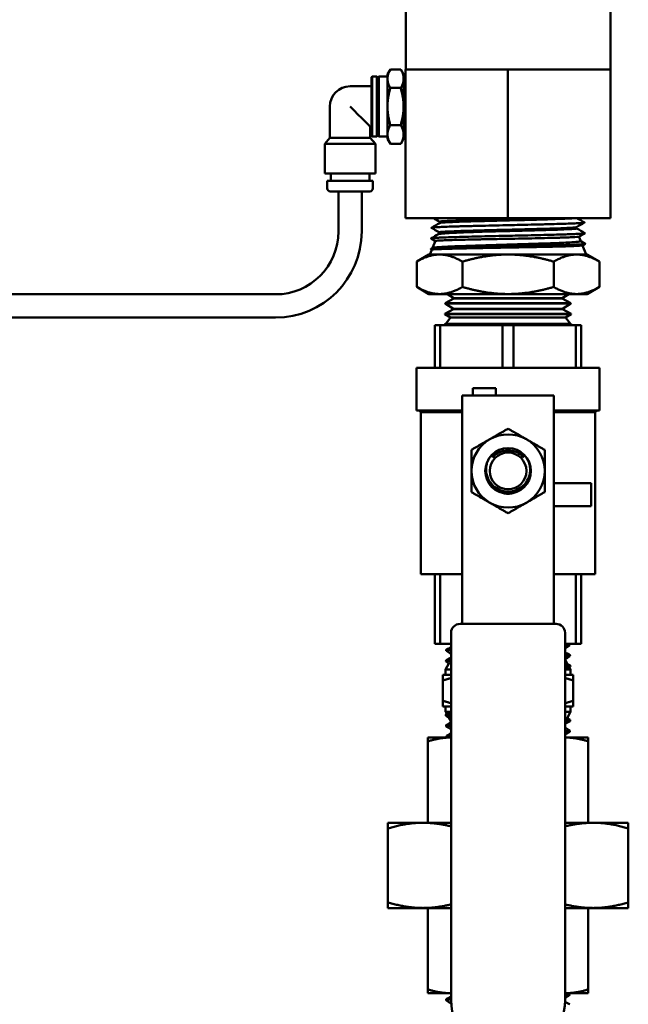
# Model space of a CAD drawing. Header units: inches. Extents: x 1 to 203, y 4 to 128.
# Tile 68 of 127: x 60.33 to 64.42, y 83.4 to 90.02. Entities that reach past the tile are written whole.
import ezdxf

# ---------------------------------------------------------------- set-up
doc = ezdxf.new("R2010")
doc.units = ezdxf.units.IN
doc.header["$LTSCALE"] = 6
doc.header["$MEASUREMENT"] = 0
doc.layers.add('Visible (ANSI)', color=7, linetype='Continuous', lineweight=50)

msp = doc.modelspace()

# ---------------------------------------------------------------- linework, layer by layer
at = {"layer": 'Visible (ANSI)'}
for p, q in [((62.9211, 89.6853), (62.9211, 91.6853)), ((64.2961, 89.6853), (64.2961, 91.6853)), ((62.799, 89.6518), (62.8181, 89.6849)), ((62.8183, 89.6853), (62.8879, 89.6853)), ((62.9072, 89.6518), (62.8881, 89.6849)), ((62.9205, 89.6853), (63.2639, 89.6853)), ((62.9205, 88.6853), (62.9205, 89.6853)), ((63.2639, 89.6853), (63.6073, 89.6853)), ((63.6073, 89.6853), (63.9514, 89.6853)), ((63.6073, 88.6853), (63.6073, 89.6853)), ((63.9514, 89.6853), (64.2955, 89.6853)), ((64.2955, 89.6853), (64.2961, 89.6853)), ((64.2955, 88.6853), (64.2955, 89.6853)), ((64.2961, 89.6853), (64.2968, 89.6853)), ((64.2968, 88.6853), (64.2968, 89.6853)), ((62.6915, 89.6318), (62.6965, 89.6368)), ((62.6965, 89.6368), (62.7265, 89.6368)), ((62.7315, 89.6318), (62.7265, 89.6368)), ((62.7315, 89.5918), (62.7363, 89.5918)), ((62.7365, 89.6318), (62.7415, 89.6368)), ((62.7415, 89.6368), (62.7988, 89.6368)), ((62.9205, 89.6098), (62.9072, 89.6102)), ((62.5472, 89.5713), (62.6912, 89.5713)), ((62.8179, 89.5603), (62.8875, 89.5603)), ((62.4112, 89.2257), (62.4112, 89.4353)), ((62.6832, 89.2257), (62.6832, 89.2993)), ((62.6832, 89.2993), (62.6912, 89.2993)), ((62.7315, 89.2787), (62.7363, 89.2787)), ((62.8179, 89.3102), (62.8875, 89.3102)), ((62.9205, 89.2607), (62.9072, 89.2603)), ((62.4112, 89.2257), (62.3772, 89.1852)), ((62.4112, 89.2257), (62.6832, 89.2257)), ((62.6832, 89.2257), (62.7172, 89.1852)), ((62.6915, 89.2387), (62.6965, 89.2337)), ((62.6965, 89.2337), (62.7265, 89.2337)), ((62.7315, 89.2387), (62.7265, 89.2337)), ((62.7365, 89.2387), (62.7415, 89.2337)), ((62.7415, 89.2337), (62.7988, 89.2337)), ((62.799, 89.2187), (62.8181, 89.1856)), ((62.9072, 89.2187), (62.8881, 89.1856)), ((62.7172, 89.1852), (62.3772, 89.1852)), ((62.3772, 88.9853), (62.3772, 89.1852)), ((62.7172, 88.9853), (62.7172, 89.1852)), ((62.8183, 89.1852), (62.8879, 89.1852)), ((62.7172, 88.9853), (62.3772, 88.9853)), ((62.7002, 88.9353), (62.3942, 88.9353)), ((62.3942, 88.8853), (62.3942, 88.9353)), ((62.4172, 88.9353), (62.4172, 88.9853)), ((62.6773, 88.9353), (62.6773, 88.9853)), ((62.7002, 88.8853), (62.7002, 88.9353)), ((62.6802, 88.8653), (62.4142, 88.8653)), ((62.4691, 88.5953), (62.4691, 88.8653)), ((62.6254, 88.5953), (62.6254, 88.8653)), ((62.9205, 88.6853), (63.6073, 88.6853)), ((63.6073, 88.6853), (64.2955, 88.6853)), ((64.2955, 88.6853), (64.2968, 88.6853)), ((63.1491, 88.6524), (63.1491, 88.6611)), ((64.0692, 88.6165), (64.0692, 88.6252)), ((63.1212, 88.5316), (63.092, 88.5485)), ((63.1456, 88.5905), (63.14, 88.5771)), ((64.0839, 88.5609), (64.0964, 88.5307)), ((63.097, 88.4731), (63.0836, 88.4409)), ((63.0898, 88.4779), (63.1023, 88.4851)), ((63.0969, 88.4729), (63.0898, 88.477)), ((63.1213, 88.5318), (63.1018, 88.4848)), ((64.0963, 88.5309), (64.1263, 88.5136)), ((64.1263, 88.5127), (64.1079, 88.5021)), ((64.1082, 88.5023), (64.1336, 88.4409)), ((63.0774, 88.4409), (62.9952, 88.3934)), ((63.0774, 88.4409), (63.1485, 88.4409)), ((63.1485, 88.4409), (63.6086, 88.4409)), ((63.6086, 88.4409), (64.0687, 88.4409)), ((64.0687, 88.4409), (64.1399, 88.4409)), ((64.1399, 88.4409), (64.2221, 88.3934)), ((62.9952, 88.2227), (62.9952, 88.3934)), ((63.3019, 88.2227), (63.3019, 88.3934)), ((63.9153, 88.2227), (63.9153, 88.3934)), ((64.2221, 88.2227), (64.2221, 88.3934)), ((63.0774, 88.1753), (62.9952, 88.2227)), ((64.1399, 88.1753), (64.2221, 88.2227)), ((57.8336, 88.1734), (62.0472, 88.1734)), ((63.0774, 88.1753), (63.1485, 88.1753)), ((63.1485, 88.1753), (63.6086, 88.1753)), ((63.2448, 88.1456), (63.1866, 88.1144)), ((63.2449, 88.1483), (63.2014, 88.1753)), ((63.2449, 88.1483), (63.2448, 88.1456)), ((63.2448, 88.1456), (63.9725, 88.1456)), ((63.2449, 88.1483), (63.9724, 88.1483)), ((63.6086, 88.1753), (64.0687, 88.1753)), ((63.9724, 88.1483), (64.0158, 88.1753)), ((63.9724, 88.1483), (63.9725, 88.1456)), ((63.9725, 88.1456), (64.0306, 88.1144)), ((64.0687, 88.1753), (64.1399, 88.1753)), ((63.2426, 88.0742), (63.1844, 88.043)), ((63.1866, 88.1144), (64.0306, 88.1144)), ((63.1866, 88.1144), (63.1866, 88.1117)), ((63.1866, 88.1117), (64.0307, 88.1117)), ((63.2426, 88.0769), (63.1866, 88.1117)), ((63.2426, 88.0769), (63.9746, 88.0769)), ((63.2426, 88.0769), (63.2426, 88.0742)), ((63.2426, 88.0742), (63.9747, 88.0742)), ((63.9746, 88.0769), (64.0307, 88.1117)), ((63.9746, 88.0769), (63.9747, 88.0742)), ((63.9747, 88.0742), (64.0328, 88.043)), ((64.0306, 88.1144), (64.0307, 88.1117)), ((57.8336, 88.0171), (62.0472, 88.0171)), ((63.1844, 88.043), (63.1843, 88.0403)), ((63.1843, 88.0403), (64.0329, 88.0403)), ((63.2223, 88.0167), (63.1843, 88.0403)), ((63.1844, 88.043), (64.0328, 88.043)), ((63.2223, 88.0167), (63.1904, 87.9761)), ((63.9949, 88.0167), (63.2223, 88.0167)), ((63.9949, 88.0167), (64.0329, 88.0403)), ((63.9949, 88.0167), (64.0268, 87.9761)), ((64.0328, 88.043), (64.0329, 88.0403)), ((63.1166, 87.9653), (63.1534, 87.9653)), ((63.1166, 87.9653), (63.1166, 87.6795)), ((63.1534, 87.9653), (63.5718, 87.9653)), ((63.1534, 87.6795), (63.1534, 87.9653)), ((63.1839, 87.9678), (63.182, 87.9653)), ((63.1822, 87.9716), (63.1821, 87.9689)), ((63.1821, 87.9689), (64.0352, 87.9689)), ((63.1839, 87.9678), (63.1821, 87.9689)), ((63.1904, 87.9761), (63.1822, 87.9716)), ((63.1822, 87.9716), (64.0351, 87.9716)), ((64.0333, 87.9678), (63.1839, 87.9678)), ((63.1904, 87.9761), (64.0268, 87.9761)), ((63.5718, 87.9653), (63.6454, 87.9653)), ((63.5718, 87.9653), (63.5718, 87.6795)), ((63.6454, 87.6795), (63.6454, 87.9653)), ((63.6454, 87.9653), (64.0638, 87.9653)), ((64.0268, 87.9761), (64.0351, 87.9716)), ((64.0333, 87.9678), (64.0352, 87.9689)), ((64.0333, 87.9678), (64.0353, 87.9653)), ((64.0351, 87.9716), (64.0352, 87.9689)), ((64.0638, 87.9653), (64.1006, 87.9653)), ((64.0638, 87.9653), (64.0638, 87.6795)), ((64.1006, 87.6795), (64.1006, 87.9653)), ((62.9936, 87.6795), (64.2236, 87.6795)), ((62.9936, 87.6795), (62.9936, 87.3938)), ((64.2236, 87.6795), (64.2236, 87.3938)), ((63.373, 87.5438), (63.373, 87.4938)), ((63.373, 87.5438), (63.5268, 87.5438)), ((63.5268, 87.5438), (63.5268, 87.4938)), ((63.3011, 87.4938), (63.3011, 87.3838)), ((63.3011, 87.4938), (63.9161, 87.4938)), ((63.9161, 87.3838), (63.9161, 87.4938)), ((62.9936, 87.3938), (63.3011, 87.3938)), ((63.0232, 87.3816), (63.0109, 87.3938)), ((63.0232, 87.3816), (63.3011, 87.3816)), ((63.0232, 87.3816), (63.0232, 86.2924)), ((63.3011, 86.6299), (63.3011, 87.3838)), ((63.9161, 87.3938), (64.2236, 87.3938)), ((63.9161, 86.6299), (63.9161, 87.3838)), ((63.9161, 87.3816), (64.1941, 87.3816)), ((64.1941, 87.3816), (64.2063, 87.3938)), ((64.1941, 87.3816), (64.1941, 86.2924)), ((64.1661, 86.9044), (63.9161, 86.9044)), ((64.1661, 86.7506), (64.1661, 86.9044)), ((64.1661, 86.7506), (63.9161, 86.7506)), ((63.3011, 86.6241), (63.3011, 86.6299)), ((63.3011, 86.0875), (63.3011, 86.6241)), ((63.9161, 86.6299), (63.9161, 86.6241)), ((63.9161, 86.0875), (63.9161, 86.6241)), ((63.0232, 86.2924), (63.3011, 86.2924)), ((63.1166, 86.2924), (63.1166, 85.8253)), ((63.1534, 85.8253), (63.1534, 86.2924)), ((63.9161, 86.2924), (64.1941, 86.2924)), ((64.0638, 86.2924), (64.0638, 85.8253)), ((64.1006, 85.8253), (64.1006, 86.2924)), ((63.3011, 86.0875), (63.3011, 86.0236)), ((63.9161, 86.0236), (63.9161, 86.0875)), ((63.3011, 85.9588), (63.3011, 86.0236)), ((63.9161, 85.9588), (63.9161, 86.0236)), ((63.2861, 85.9588), (63.9311, 85.9588)), ((63.2261, 83.4318), (63.2261, 85.8988)), ((63.9911, 85.8988), (63.9911, 83.4318)), ((63.1166, 85.8253), (63.1534, 85.8253)), ((63.2261, 85.8253), (63.1534, 85.8253)), ((64.0638, 85.8253), (63.9911, 85.8253)), ((64.0223, 85.8218), (64.0225, 85.8138)), ((64.0638, 85.8253), (64.1006, 85.8253)), ((63.1939, 85.786), (63.1936, 85.7781)), ((63.2117, 85.693), (63.1886, 85.6531)), ((63.1917, 85.7146), (63.1914, 85.7067)), ((63.2115, 85.6928), (63.1918, 85.7062)), ((63.9911, 85.7181), (64.0087, 85.6877)), ((64.0084, 85.6881), (64.026, 85.6796)), ((64.0245, 85.7503), (64.0247, 85.7424)), ((63.2261, 85.6531), (63.1886, 85.6531)), ((63.1886, 85.6531), (63.1886, 85.6174)), ((64.0286, 85.6531), (63.9911, 85.6531)), ((64.0263, 85.6703), (64.0206, 85.6664)), ((64.0208, 85.6666), (64.0286, 85.6531)), ((64.0267, 85.6789), (64.027, 85.671)), ((64.0286, 85.6531), (64.0286, 85.6174)), ((63.1711, 85.5783), (63.1711, 85.6174)), ((63.2261, 85.6174), (63.1711, 85.6174)), ((63.1711, 85.4422), (63.1711, 85.5783)), ((64.0461, 85.6174), (63.9911, 85.6174)), ((64.0461, 85.5783), (64.0461, 85.6174)), ((64.0461, 85.4422), (64.0461, 85.5783)), ((63.1711, 85.4422), (63.1711, 85.4031)), ((64.0461, 85.4422), (64.0461, 85.4031)), ((63.1711, 85.4031), (63.2261, 85.4031)), ((63.1886, 85.3674), (63.1886, 85.4031)), ((63.1886, 85.3674), (63.2261, 85.3674)), ((63.1967, 85.3535), (63.1886, 85.3674)), ((63.9911, 85.4031), (64.0461, 85.4031)), ((63.9911, 85.3674), (64.0286, 85.3674)), ((64.0047, 85.326), (64.0286, 85.3674)), ((64.0286, 85.3674), (64.0286, 85.4031)), ((63.1905, 85.3418), (63.1903, 85.3495)), ((63.1909, 85.3501), (63.197, 85.3537)), ((63.2101, 85.3302), (63.191, 85.3412)), ((63.2261, 85.3024), (63.2099, 85.3306)), ((64.0048, 85.3262), (64.0254, 85.3143)), ((64.0256, 85.306), (64.0258, 85.3138)), ((63.1928, 85.2704), (63.1925, 85.2781)), ((64.0234, 85.2346), (64.0236, 85.2424)), ((63.2261, 85.1953), (63.0703, 85.1953)), ((63.0703, 85.1953), (63.0703, 85.1696)), ((63.0703, 84.6223), (63.0703, 85.1696)), ((63.195, 85.1989), (63.1947, 85.2067)), ((64.147, 85.1953), (63.9911, 85.1953)), ((64.147, 85.1953), (64.147, 85.1696)), ((64.147, 84.6223), (64.147, 85.1696)), ((62.8011, 84.6223), (62.8011, 84.5839)), ((62.8011, 84.6223), (63.0376, 84.6223)), ((62.8011, 84.0878), (62.8011, 84.5839)), ((63.0376, 84.6223), (63.2261, 84.6223)), ((63.9911, 84.6223), (64.1796, 84.6223)), ((64.1796, 84.6223), (64.4161, 84.6223)), ((64.4161, 84.6223), (64.4161, 84.5839)), ((64.4161, 84.0878), (64.4161, 84.5839)), ((62.8011, 84.0494), (62.8011, 84.0878)), ((62.8011, 84.0494), (63.0376, 84.0494)), ((63.0376, 84.0494), (63.2261, 84.0494)), ((63.0703, 84.0494), (63.0703, 83.5021)), ((63.9911, 84.0494), (64.1796, 84.0494)), ((64.147, 84.0494), (64.147, 83.5021)), ((64.1796, 84.0494), (64.4161, 84.0494)), ((64.4161, 84.0494), (64.4161, 84.0878)), ((63.0703, 83.4765), (63.0703, 83.5021)), ((63.0703, 83.4765), (63.2261, 83.4765)), ((63.9911, 83.4765), (64.147, 83.4765)), ((64.0223, 83.473), (64.0225, 83.4651)), ((64.147, 83.4765), (64.147, 83.5021)), ((63.1939, 83.4373), (63.1936, 83.4294))]:
    msp.add_line(p, q, dxfattribs=at)
for radius in [0.1533, 0.1233]:
    msp.add_circle((63.6086, 86.9863), radius, dxfattribs=at)
for centre, radius, start, end in [((62.5472, 89.4353), 0.136, 90, 180), ((62.4142, 88.8853), 0.02, 180, 270), ((62.6802, 88.8853), 0.02, 270, 0), ((62.0472, 88.5953), 0.5781, 270, 0), ((62.0472, 88.5953), 0.4219, 270, 0), ((63.6086, 86.9863), 0.246, 60, 120), ((63.6086, 86.9863), 0.246, 120, 180), ((63.6086, 86.9863), 0.246, 0, 60), ((63.6086, 86.9863), 0.246, 180, 240), ((63.6086, 86.9863), 0.246, 300, 0), ((63.6086, 86.9863), 0.246, 240, 300), ((63.2861, 85.8988), 0.06, 90, 180), ((63.9311, 85.8988), 0.06, 0, 90), ((63.6086, 83.4318), 0.3825, 180, 0)]:
    msp.add_arc(centre, radius, start, end, dxfattribs=at)
for centre, major_axis, ratio, start_param, end_param in [((62.9072, 89.4353), (0, 0.2165), 0.001664, 5.759587, 6.806784), ((62.6915, 89.4353), (0, -0.1965), 0.001664, 3.143257, 6.281521), ((62.6965, 89.4353), (0, -0.2015), 0.001664, 3.141593, 6.283185), ((62.7265, 89.4353), (0, 0.2015), 0.001664, 6.281521, 9.426442), ((62.7315, 89.4353), (0, 0.1965), 0.001664, 5.633831, 10.074132), ((62.7315, 89.4353), (0, 0.1565), 0.001664, 0, 3.141593), ((62.7365, 89.4353), (0, -0.1965), 0.001664, 3.143257, 6.281521), ((62.7415, 89.4353), (0, -0.2015), 0.001664, 3.141593, 6.283185), ((62.799, 89.4353), (0, 0.2165), 0.001664, 0.523599, 1.570796), ((62.799, 89.4353), (0, 0.2165), 0.001664, 0.002883, 0.523599), ((62.9072, 89.4353), (0, 0.2165), 0.001664, 0.523599, 1.570796), ((62.9072, 89.4353), (0, -0.1749), 0.001664, 3.141541, 6.283237), ((62.9072, 89.4353), (0, 0.2165), 0.001664, 5.652916, 5.759587), ((62.5472, 89.4353), (-0.136, 0.136), 0.000832, 1.569964, 3.14076), ((62.799, 89.4353), (0, 0.2165), 0.001664, 1.570796, 2.617994), ((62.9072, 89.4353), (0, 0.2165), 0.001664, 1.570796, 2.617994), ((62.9072, 89.4353), (0, -0.2165), 0.001664, 0.523599, 0.630269), ((62.799, 89.4353), (0, -0.2165), 0.001664, 5.759587, 6.280303), ((62.9072, 89.4353), (0, -0.2165), 0.001664, 5.759587, 6.806784), ((63.6086, 86.9859), (0.1389, 0), 0.994843, 4.412574, 5.012204)]:
    msp.add_ellipse(centre, major_axis=major_axis, ratio=ratio, start_param=start_param, end_param=end_param, dxfattribs=at)
for points, weights in [([(62.7988, 89.6228), (62.7989, 89.6518), (62.8183, 89.6853)], [1.59047186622, 1.59047186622, 1.47628112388]), ([(62.8881, 89.6849), (62.888, 89.6851), (62.8879, 89.6853)], [1.47759354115, 1.47693922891, 1.47628112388]), ([(62.8879, 89.6853), (62.9071, 89.6518), (62.907, 89.6228)], [1.47628112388, 1.59047186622, 1.59047186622]), ([(62.8179, 89.5603), (62.7987, 89.5938), (62.7988, 89.6228)], [1.47628112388, 1.59047186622, 1.59047186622]), ([(62.907, 89.6228), (62.907, 89.5938), (62.8875, 89.5603)], [1.59047186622, 1.59047186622, 1.47628112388]), ([(62.7986, 89.4353), (62.7986, 89.4933), (62.8179, 89.5603)], [1.59047186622, 1.59047186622, 1.47628112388]), ([(62.9069, 89.4353), (62.9069, 89.4933), (62.8875, 89.5603)], [1.59047186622, 1.59047186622, 1.47628112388]), ([(62.8179, 89.3102), (62.7986, 89.3772), (62.7986, 89.4353)], [1.47628112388, 1.59047186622, 1.59047186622]), ([(62.8875, 89.3102), (62.9069, 89.3772), (62.9069, 89.4353)], [1.47628112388, 1.59047186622, 1.59047186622]), ([(62.7988, 89.2477), (62.7987, 89.2767), (62.8179, 89.3102)], [1.59047186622, 1.59047186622, 1.47628112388]), ([(62.8875, 89.3102), (62.907, 89.2767), (62.907, 89.2477)], [1.47628112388, 1.59047186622, 1.59047186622]), ([(62.8183, 89.1852), (62.7989, 89.2187), (62.7988, 89.2477)], [1.47628112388, 1.59047186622, 1.59047186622]), ([(62.907, 89.2477), (62.9071, 89.2187), (62.8879, 89.1852)], [1.59047186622, 1.59047186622, 1.47628112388]), ([(62.8879, 89.1852), (62.888, 89.1854), (62.8881, 89.1856)], [1.47628112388, 1.47693922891, 1.47759354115]), ([(63.1485, 88.4409), (63.0774, 88.4409), (62.9952, 88.3934)], [1.49719244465, 1.49719244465, 1.38969886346]), ([(63.3019, 88.3934), (63.2197, 88.4409), (63.1485, 88.4409)], [1.38969886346, 1.49719244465, 1.49719244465]), ([(63.6086, 88.4409), (63.4663, 88.4409), (63.3019, 88.3934)], [1.49719244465, 1.49719244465, 1.38969886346]), ([(63.9153, 88.3934), (63.751, 88.4409), (63.6086, 88.4409)], [1.38969886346, 1.49719244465, 1.49719244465]), ([(64.0687, 88.4409), (63.9975, 88.4409), (63.9153, 88.3934)], [1.49719244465, 1.49719244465, 1.38969886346]), ([(64.2221, 88.3934), (64.1399, 88.4409), (64.0687, 88.4409)], [1.38969886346, 1.49719244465, 1.49719244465]), ([(62.9952, 88.2227), (63.0774, 88.1753), (63.1485, 88.1753)], [1.38969886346, 1.49719244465, 1.49719244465]), ([(63.1485, 88.1753), (63.2197, 88.1753), (63.3019, 88.2227)], [1.49719244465, 1.49719244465, 1.38969886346]), ([(63.6086, 88.1753), (63.4663, 88.1753), (63.3019, 88.2227)], [1.49719244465, 1.49719244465, 1.38969886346]), ([(63.9153, 88.2227), (63.751, 88.1753), (63.6086, 88.1753)], [1.38969886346, 1.49719244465, 1.49719244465]), ([(64.0687, 88.1753), (63.9975, 88.1753), (63.9153, 88.2227)], [1.49719244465, 1.49719244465, 1.38969886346]), ([(64.2221, 88.2227), (64.1399, 88.1753), (64.0687, 88.1753)], [1.38969886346, 1.49719244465, 1.49719244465]), ([(63.4856, 87.1993), (63.5427, 87.2323), (63.6086, 87.2703)], [1.87889902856, 1.87889902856, 1.74400014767]), ([(63.6086, 87.2703), (63.6745, 87.2323), (63.7316, 87.1993)], [1.74400014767, 1.87889902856, 1.87889902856]), ([(63.3626, 87.1283), (63.4285, 87.1663), (63.4856, 87.1993)], [1.74400014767, 1.87889902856, 1.87889902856]), ([(63.7316, 87.1993), (63.7887, 87.1663), (63.8546, 87.1283)], [1.87889902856, 1.87889902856, 1.74400014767]), ([(63.3626, 86.9863), (63.3626, 87.0522), (63.3626, 87.1283)], [1.87889902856, 1.87889902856, 1.74400014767]), ([(63.8546, 87.1283), (63.8546, 87.0522), (63.8546, 86.9863)], [1.74400014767, 1.87889902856, 1.87889902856]), ([(63.3626, 86.8442), (63.3626, 86.9203), (63.3626, 86.9863)], [1.74400014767, 1.87889902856, 1.87889902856]), ([(63.8546, 86.9863), (63.8546, 86.9203), (63.8546, 86.8442)], [1.87889902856, 1.87889902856, 1.74400014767]), ([(63.4856, 86.7732), (63.4285, 86.8062), (63.3626, 86.8442)], [1.87889902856, 1.87889902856, 1.74400014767]), ([(63.8546, 86.8442), (63.7887, 86.8062), (63.7316, 86.7732)], [1.74400014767, 1.87889902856, 1.87889902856]), ([(63.6086, 86.7022), (63.5427, 86.7403), (63.4856, 86.7732)], [1.74400014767, 1.87889902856, 1.87889902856]), ([(63.7316, 86.7732), (63.6745, 86.7403), (63.6086, 86.7022)], [1.87889902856, 1.87889902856, 1.74400014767]), ([(63.2261, 85.5948), (63.1994, 85.5878), (63.1711, 85.5783)], [1.43783882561, 1.41885421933, 1.39426173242]), ([(64.0461, 85.5783), (64.0178, 85.5878), (63.9911, 85.5948)], [1.39426173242, 1.41885421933, 1.43783882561]), ([(63.1711, 85.4422), (63.1994, 85.4328), (63.2261, 85.4257)], [1.39426173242, 1.41885421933, 1.43783882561]), ([(63.9911, 85.4257), (64.0178, 85.4328), (64.0461, 85.4422)], [1.43783882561, 1.41885421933, 1.39426173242]), ([(63.2261, 85.1952), (63.1513, 85.195), (63.0703, 85.1696)], [1.9849838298, 1.98404072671, 1.90645684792]), ([(64.147, 85.1696), (64.066, 85.195), (63.9911, 85.1952)], [1.90645684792, 1.98404072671, 1.9849838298]), ([(62.8011, 84.5839), (62.9241, 84.6223), (63.0376, 84.6223)], [1.59111585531, 1.65666362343, 1.65666362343]), ([(63.0376, 84.6223), (63.1294, 84.6223), (63.2261, 84.5976)], [1.65666362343, 1.65666362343, 1.61383448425]), ([(63.9911, 84.5976), (64.0878, 84.6223), (64.1796, 84.6223)], [1.61383448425, 1.65666362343, 1.65666362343]), ([(64.1796, 84.6223), (64.2932, 84.6223), (64.4161, 84.5839)], [1.65666362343, 1.65666362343, 1.59111585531]), ([(63.0376, 84.0494), (62.9241, 84.0494), (62.8011, 84.0878)], [1.65666362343, 1.65666362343, 1.59111585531]), ([(63.2261, 84.0742), (63.1294, 84.0494), (63.0376, 84.0494)], [1.61383448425, 1.65666362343, 1.65666362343]), ([(64.1796, 84.0494), (64.0878, 84.0494), (63.9911, 84.0742)], [1.65666362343, 1.65666362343, 1.61383448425]), ([(64.4161, 84.0878), (64.2932, 84.0494), (64.1796, 84.0494)], [1.59111585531, 1.65666362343, 1.65666362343]), ([(63.0703, 83.5021), (63.1513, 83.4768), (63.2261, 83.4765)], [1.90645684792, 1.98404072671, 1.9849838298]), ([(63.9911, 83.4765), (64.066, 83.4768), (64.147, 83.5021)], [1.9849838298, 1.98404072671, 1.90645684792])]:
    msp.add_rational_spline(points, weights, degree=2, dxfattribs=at)
for points in [[(63.1491, 88.6609), (63.1351, 88.669), (63.121, 88.6771), (63.107, 88.6853)], [(64.0721, 88.6853), (64.0887, 88.6757), (64.1053, 88.6661), (64.1219, 88.6565)], [(63.1455, 88.5903), (63.1284, 88.6001), (63.1113, 88.61), (63.0942, 88.6199)], [(63.0943, 88.6207), (63.1127, 88.6314), (63.1311, 88.642), (63.1495, 88.6527)], [(64.1219, 88.6556), (64.1042, 88.6454), (64.0865, 88.6352), (64.0688, 88.6249)], [(64.0692, 88.6167), (64.0875, 88.6062), (64.1058, 88.5956), (64.1241, 88.585)], [(63.092, 88.5493), (63.1082, 88.5587), (63.1244, 88.568), (63.1406, 88.5774)], [(64.1241, 88.5842), (64.1106, 88.5764), (64.0971, 88.5685), (64.0836, 88.5607)], [(63.6086, 86.8336), (63.5983, 86.8336), (63.5876, 86.8345), (63.5769, 86.8363)], [(63.6404, 86.8363), (63.6296, 86.8345), (63.6189, 86.8336), (63.6086, 86.8336)], [(64.0158, 85.8253), (64.0177, 85.8243), (64.0196, 85.8234), (64.0216, 85.8224)], [(63.1939, 85.7777), (63.1918, 85.7793), (63.203, 85.781), (63.2261, 85.7826)], [(63.194, 85.7776), (63.1939, 85.7777), (63.1939, 85.7777), (63.1939, 85.7777)], [(63.2261, 85.7558), (63.2154, 85.7631), (63.2047, 85.7704), (63.194, 85.7776)], [(63.1946, 85.7867), (63.2051, 85.7918), (63.2156, 85.7969), (63.2261, 85.802)], [(64.0219, 85.8132), (64.0117, 85.8062), (64.0014, 85.7993), (63.9911, 85.7923)], [(63.9911, 85.8094), (64.0036, 85.8103), (64.0126, 85.8112), (64.0176, 85.8121)], [(63.9911, 85.7668), (64.002, 85.7615), (64.0129, 85.7563), (64.0238, 85.751)], [(64.0176, 85.8121), (64.0209, 85.8126), (64.0225, 85.8132), (64.0225, 85.8138)], [(63.1918, 85.7062), (63.1904, 85.7071), (63.1932, 85.7081), (63.2001, 85.709)], [(63.1923, 85.7153), (63.2036, 85.7207), (63.2148, 85.7262), (63.2261, 85.7317)], [(63.2001, 85.709), (63.206, 85.7098), (63.2147, 85.7106), (63.2261, 85.7113)], [(63.9911, 85.7378), (64.0133, 85.7393), (64.0247, 85.7409), (64.0247, 85.7424)], [(64.0241, 85.7418), (64.0131, 85.7343), (64.0021, 85.7268), (63.9911, 85.7194)], [(63.9911, 85.6662), (64.0045, 85.6671), (64.0144, 85.668), (64.0203, 85.6689)], [(64.0203, 85.6689), (64.0247, 85.6696), (64.0269, 85.6703), (64.0269, 85.671)], [(63.1931, 85.2787), (63.2041, 85.285), (63.2151, 85.2914), (63.2261, 85.2978)], [(64.0047, 85.326), (64.0043, 85.3253), (63.9998, 85.3246), (63.9911, 85.3238)], [(64.0252, 85.3055), (64.0138, 85.299), (64.0025, 85.2924), (63.9911, 85.2859)], [(63.2261, 85.2508), (63.2152, 85.2572), (63.2042, 85.2635), (63.1932, 85.2698)], [(63.1953, 85.2073), (63.2056, 85.2132), (63.2159, 85.2192), (63.2261, 85.2251)], [(63.9911, 85.2615), (64.0018, 85.2553), (64.0125, 85.2491), (64.0232, 85.2429)], [(64.0228, 85.234), (64.0122, 85.2279), (64.0017, 85.2218), (63.9911, 85.2157)], [(63.2008, 85.1953), (63.1991, 85.1963), (63.1973, 85.1973), (63.1955, 85.1984)], [(63.1946, 83.4379), (63.2051, 83.4431), (63.2156, 83.4482), (63.2261, 83.4533)], [(64.0219, 83.4645), (64.0117, 83.4575), (64.0014, 83.4505), (63.9911, 83.4435)], [(63.9911, 83.4606), (64.0036, 83.4615), (64.0126, 83.4624), (64.0176, 83.4633)], [(64.0158, 83.4765), (64.0177, 83.4756), (64.0196, 83.4746), (64.0216, 83.4737)], [(64.0176, 83.4633), (64.0209, 83.4639), (64.0225, 83.4645), (64.0225, 83.4651)], [(63.1939, 83.429), (63.1918, 83.4306), (63.203, 83.4322), (63.2261, 83.4339)], [(63.194, 83.4289), (63.1939, 83.4289), (63.1939, 83.4289), (63.1939, 83.429)], [(63.227, 83.4065), (63.216, 83.414), (63.205, 83.4214), (63.194, 83.4289)], [(63.9909, 83.4182), (64.0019, 83.4129), (64.0129, 83.4075), (64.0238, 83.4022)]]:
    msp.add_open_spline(points, degree=3, dxfattribs=at)
for points, knots in [([(63.8483, 88.6853), (63.8372, 88.6849), (63.8258, 88.6846), (63.7735, 88.6832), (63.7298, 88.682), (63.6402, 88.6798), (63.5942, 88.6786), (63.504, 88.6764), (63.4598, 88.6753), (63.377, 88.673), (63.3384, 88.6719), (63.2702, 88.6696), (63.2406, 88.6685), (63.1931, 88.6663), (63.1751, 88.6651), (63.154, 88.663), (63.1491, 88.6621), (63.1491, 88.6611)], [0.50823861, 0.50823861, 0.50823861, 0.50823861, 0.50927559, 0.50927559, 0.51288386, 0.51288386, 0.51649213, 0.51649213, 0.5201004, 0.5201004, 0.52370866, 0.52370866, 0.52731693, 0.52731693, 0.5309252, 0.5309252, 0.53399599, 0.53399599, 0.53399599, 0.53399599]), ([(64.0544, 88.6853), (64.0446, 88.6842), (64.0291, 88.6832), (63.9862, 88.681), (63.958, 88.6799), (63.8923, 88.6776), (63.8547, 88.6765), (63.7735, 88.6742), (63.7298, 88.6731), (63.6402, 88.6708), (63.5942, 88.6697), (63.504, 88.6675), (63.4598, 88.6663), (63.377, 88.6641), (63.3384, 88.663), (63.2702, 88.6607), (63.2406, 88.6596), (63.1931, 88.6573), (63.1751, 88.6562), (63.1557, 88.6543), (63.1509, 88.6535), (63.1495, 88.6527)], [0.49870318, 0.49870318, 0.49870318, 0.49870318, 0.50205906, 0.50205906, 0.50566733, 0.50566733, 0.50927559, 0.50927559, 0.51288386, 0.51288386, 0.51649213, 0.51649213, 0.5201004, 0.5201004, 0.52370866, 0.52370866, 0.52731693, 0.52731693, 0.5309252, 0.5309252, 0.53347594, 0.53347594, 0.53347594, 0.53347594]), ([(64.1219, 88.6565), (64.122, 88.6564), (64.1221, 88.6563), (64.1227, 88.6555), (64.1201, 88.6548), (64.1118, 88.6537), (64.1083, 88.6533), (64.095, 88.6522), (64.0827, 88.6515), (64.0603, 88.6504), (64.0524, 88.65), (64.0307, 88.6491), (64.016, 88.6486), (63.9805, 88.6474), (63.9592, 88.6467), (63.9114, 88.6453), (63.8847, 88.6446), (63.8409, 88.6435), (63.8248, 88.6431), (63.7796, 88.642), (63.7498, 88.6413), (63.7032, 88.6403), (63.6868, 88.6399), (63.6459, 88.639), (63.6214, 88.6385), (63.5654, 88.6372), (63.5341, 88.6365), (63.4717, 88.6351), (63.4407, 88.6344), (63.3952, 88.6333), (63.3799, 88.6329), (63.3372, 88.6319), (63.3108, 88.6312), (63.2735, 88.6301), (63.2614, 88.6298), (63.232, 88.6289), (63.2156, 88.6283), (63.1818, 88.6271), (63.1653, 88.6264), (63.1365, 88.625), (63.1244, 88.6243), (63.1092, 88.6231), (63.1044, 88.6227), (63.0956, 88.6215), (63.0932, 88.6208), (63.0941, 88.62), (63.0942, 88.6199), (63.0942, 88.6199)], [41.093051, 41.093051, 41.093051, 41.093051, 41.124328, 41.124328, 41.367227, 41.367227, 41.489637, 41.489637, 41.746735, 41.746735, 41.868197, 41.868197, 42.056181, 42.056181, 42.282825, 42.282825, 42.526207, 42.526207, 42.661868, 42.661868, 42.89746, 42.89746, 43.023812, 43.023812, 43.209323, 43.209323, 43.448476, 43.448476, 43.692845, 43.692845, 43.821688, 43.821688, 44.060514, 44.060514, 44.183921, 44.183921, 44.371036, 44.371036, 44.604233, 44.604233, 44.848636, 44.848636, 45.009202, 45.009202, 45.255656, 45.255656, 45.274198, 45.274198, 45.274198, 45.274198]), ([(64.0688, 88.6249), (64.068, 88.6244), (64.0658, 88.624), (64.0546, 88.6223), (64.0401, 88.6212), (63.9988, 88.619), (63.9721, 88.6178), (63.9087, 88.6156), (63.8721, 88.6145), (63.7923, 88.6122), (63.749, 88.6111), (63.6597, 88.6088), (63.6136, 88.6077), (63.5226, 88.6054), (63.4776, 88.6043), (63.3929, 88.6021), (63.3531, 88.6009), (63.2821, 88.5987), (63.2509, 88.5976), (63.2066, 88.5956), (63.1909, 88.5948), (63.1786, 88.5939)], [0.57265482, 0.57265482, 0.57265482, 0.57265482, 0.57422441, 0.57422441, 0.57783268, 0.57783268, 0.58144095, 0.58144095, 0.58504921, 0.58504921, 0.58865748, 0.58865748, 0.59226575, 0.59226575, 0.59587402, 0.59587402, 0.59948229, 0.59948229, 0.60309055, 0.60309055, 0.60575401, 0.60575401, 0.60575401, 0.60575401]), ([(64.0692, 88.6165), (64.0692, 88.6158), (64.067, 88.6152), (64.0546, 88.6134), (64.0401, 88.6123), (63.9988, 88.61), (63.9721, 88.6089), (63.9087, 88.6067), (63.8721, 88.6055), (63.7923, 88.6033), (63.749, 88.6021), (63.6597, 88.5999), (63.6136, 88.5988), (63.5278, 88.5966), (63.4881, 88.5957), (63.4501, 88.5947)], [0.57213433, 0.57213433, 0.57213433, 0.57213433, 0.57422441, 0.57422441, 0.57783268, 0.57783268, 0.58144095, 0.58144095, 0.58504921, 0.58504921, 0.58865748, 0.58865748, 0.59226575, 0.59226575, 0.59545476, 0.59545476, 0.59545476, 0.59545476]), ([(64.1241, 88.585), (64.1248, 88.5846), (64.1245, 88.5842), (64.1212, 88.5832), (64.1166, 88.5825), (64.1018, 88.5811), (64.0912, 88.5804), (64.0709, 88.5794), (64.0633, 88.579), (64.0413, 88.578), (64.0257, 88.5774), (63.9941, 88.5763), (63.9786, 88.5758), (63.9436, 88.5748), (63.924, 88.5742), (63.8797, 88.573), (63.8548, 88.5724), (63.8005, 88.5711), (63.771, 88.5704), (63.7247, 88.5693), (63.7085, 88.569), (63.668, 88.5681), (63.6437, 88.5675), (63.587, 88.5663), (63.5549, 88.5656), (63.4912, 88.5641), (63.4597, 88.5634), (63.3995, 88.562), (63.3707, 88.5613), (63.3146, 88.5599), (63.2874, 88.5591), (63.237, 88.5577), (63.2139, 88.5569), (63.1838, 88.5558), (63.1748, 88.5554), (63.1537, 88.5545), (63.1424, 88.554), (63.1205, 88.5528), (63.1109, 88.5521), (63.097, 88.5507), (63.0929, 88.55), (63.0915, 88.549), (63.0916, 88.5487), (63.092, 88.5485)], [49.279697, 49.279697, 49.279697, 49.279697, 49.419801, 49.419801, 49.646148, 49.646148, 49.891646, 49.891646, 50.017862, 50.017862, 50.225418, 50.225418, 50.399145, 50.399145, 50.591071, 50.591071, 50.810492, 50.810492, 51.048724, 51.048724, 51.175292, 51.175292, 51.361275, 51.361275, 51.607209, 51.607209, 51.854223, 51.854223, 52.096411, 52.096411, 52.35354, 52.35354, 52.613858, 52.613858, 52.737522, 52.737522, 52.924796, 52.924796, 53.164688, 53.164688, 53.411436, 53.411436, 53.50262, 53.50262, 53.50262, 53.50262]), ([(63.1213, 88.5318), (63.1214, 88.532), (63.1216, 88.5321), (63.1241, 88.5329), (63.1291, 88.5335), (63.141, 88.5344), (63.1458, 88.5347), (63.1622, 88.5356), (63.1759, 88.5362), (63.2006, 88.5371), (63.2095, 88.5374), (63.238, 88.5383), (63.2594, 88.539), (63.2946, 88.5399), (63.3069, 88.5402), (63.345, 88.5411), (63.3723, 88.5417), (63.4152, 88.5426), (63.4297, 88.5429), (63.4743, 88.5438), (63.5051, 88.5444), (63.5519, 88.5454), (63.5675, 88.5457), (63.6147, 88.5466), (63.6464, 88.5472), (63.693, 88.5481), (63.7083, 88.5484), (63.754, 88.5493), (63.7839, 88.5499), (63.8264, 88.5509), (63.84, 88.5512), (63.8803, 88.5521), (63.9057, 88.5527), (63.9404, 88.5536), (63.9513, 88.5539), (63.9828, 88.5548), (64.0015, 88.5555), (64.0335, 88.5567), (64.0467, 88.5573), (64.067, 88.5585), (64.0743, 88.5591), (64.0813, 88.56), (64.0829, 88.5604), (64.0836, 88.5607)], [-8.017758, -8.017758, -8.017758, -8.017758, -7.952071, -7.952071, -7.712523, -7.712523, -7.591952, -7.591952, -7.352128, -7.352128, -7.232117, -7.232117, -6.992023, -6.992023, -6.872519, -6.872519, -6.63217, -6.63217, -6.513125, -6.513125, -6.272546, -6.272546, -6.153909, -6.153909, -5.913236, -5.913236, -5.794971, -5.794971, -5.554301, -5.554301, -5.436379, -5.436379, -5.195783, -5.195783, -5.078181, -5.078181, -4.837673, -4.837673, -4.59927, -4.59927, -4.370057, -4.370057, -4.233431, -4.233431, -4.233431, -4.233431]), ([(63.4501, 88.5947), (63.409, 88.5933), (63.3701, 88.5919), (63.2989, 88.5891), (63.2671, 88.5877), (63.2212, 88.5854), (63.2049, 88.5844), (63.1769, 88.5825), (63.1655, 88.5815), (63.1492, 88.5796), (63.1439, 88.5787), (63.1411, 88.5776), (63.1408, 88.5775), (63.1406, 88.5774)], [-12.051715, -12.051715, -12.051715, -12.051715, -11.718472, -11.718472, -11.384626, -11.384626, -11.154677, -11.154677, -10.91763, -10.91763, -10.692276, -10.692276, -10.657942, -10.657942, -10.657942, -10.657942]), ([(63.1456, 88.5905), (63.1458, 88.591), (63.1481, 88.5915), (63.1578, 88.5926), (63.1666, 88.5933), (63.1786, 88.5939)], [-0.437268, -0.437268, -0.437268, -0.437268, -0.245394, -0.245394, 0, 0, 0, 0]), ([(63.1786, 88.5939), (63.1904, 88.594), (63.2054, 88.5941), (63.2414, 88.5942), (63.2625, 88.5943), (63.3095, 88.5944), (63.3352, 88.5944), (63.3904, 88.5946), (63.4196, 88.5946), (63.4501, 88.5947)], [-0.9969342, -0.9969342, -0.9969342, -0.9969342, -0.7493369, -0.7493369, -0.4982802, -0.4982802, -0.2475718, -0.2475718, 0, 0, 0, 0]), ([(64.1263, 88.5136), (64.1267, 88.5134), (64.1268, 88.5131), (64.1258, 88.5122), (64.1223, 88.5116), (64.1098, 88.5102), (64.1004, 88.5095), (64.0814, 88.5084), (64.0738, 88.508), (64.0509, 88.5069), (64.0341, 88.5062), (64.0043, 88.5052), (63.9927, 88.5048), (63.9639, 88.5039), (63.946, 88.5034), (63.9009, 88.5021), (63.8728, 88.5014), (63.8142, 88.4999), (63.7838, 88.4992), (63.7218, 88.4978), (63.6903, 88.4971), (63.6249, 88.4957), (63.591, 88.4949), (63.5231, 88.4934), (63.4893, 88.4927), (63.4411, 88.4916), (63.426, 88.4912), (63.3884, 88.4903), (63.3664, 88.4898), (63.3178, 88.4886), (63.2919, 88.4879), (63.2434, 88.4865), (63.2209, 88.4858), (63.1901, 88.4847), (63.1802, 88.4843), (63.1542, 88.4832), (63.1398, 88.4825), (63.1216, 88.4815), (63.116, 88.4811), (63.1043, 88.4802), (63.099, 88.4797), (63.0904, 88.4785), (63.0886, 88.4777), (63.0898, 88.477)], [57.568471, 57.568471, 57.568471, 57.568471, 57.652798, 57.652798, 57.886409, 57.886409, 58.13578, 58.13578, 58.273324, 58.273324, 58.508868, 58.508868, 58.643619, 58.643619, 58.828431, 58.828431, 59.084722, 59.084722, 59.33537, 59.33537, 59.581885, 59.581885, 59.842734, 59.842734, 60.106898, 60.106898, 60.230843, 60.230843, 60.420016, 60.420016, 60.665224, 60.665224, 60.915591, 60.915591, 61.047722, 61.047722, 61.287968, 61.287968, 61.417766, 61.417766, 61.604016, 61.604016, 61.856614, 61.856614, 61.856614, 61.856614]), ([(63.097, 88.4731), (63.0971, 88.4734), (63.0982, 88.4738), (63.1042, 88.4747), (63.1116, 88.4754), (63.1324, 88.4766), (63.1456, 88.4772), (63.1774, 88.4784), (63.1958, 88.479), (63.2385, 88.4802), (63.263, 88.4808), (63.3152, 88.482), (63.3426, 88.4826), (63.4003, 88.4838), (63.4304, 88.4844), (63.4773, 88.4853), (63.4934, 88.4856), (63.5415, 88.4865), (63.5739, 88.4871), (63.6401, 88.4884), (63.6738, 88.489), (63.7383, 88.4902), (63.7691, 88.4908), (63.8289, 88.492), (63.8577, 88.4926), (63.8983, 88.4935), (63.9114, 88.4938), (63.9493, 88.4947), (63.9725, 88.4953), (64.0146, 88.4965), (64.0333, 88.4972), (64.064, 88.4984), (64.0762, 88.499), (64.0953, 88.5002), (64.102, 88.5008), (64.1067, 88.5016), (64.1075, 88.5018), (64.1079, 88.5021)], [-15.977449, -15.977449, -15.977449, -15.977449, -15.838298, -15.838298, -15.578994, -15.578994, -15.328313, -15.328313, -15.082734, -15.082734, -14.824362, -14.824362, -14.576291, -14.576291, -14.33025, -14.33025, -14.204948, -14.204948, -13.958062, -13.958062, -13.701696, -13.701696, -13.457548, -13.457548, -13.209699, -13.209699, -13.086194, -13.086194, -12.837734, -12.837734, -12.583896, -12.583896, -12.342756, -12.342756, -12.093735, -12.093735, -12.002143, -12.002143, -12.002143, -12.002143]), ([(64.0964, 88.5307), (64.0967, 88.53), (64.0956, 88.5294), (64.0914, 88.5283), (64.0888, 88.5278), (64.0787, 88.5264), (64.069, 88.5254), (64.0439, 88.5236), (64.0289, 88.5226), (63.9935, 88.5208), (63.9732, 88.5198), (63.9273, 88.5179), (63.9016, 88.5169), (63.8477, 88.515), (63.8198, 88.5141), (63.7611, 88.5122), (63.7303, 88.5112), (63.6664, 88.5093), (63.6333, 88.5083), (63.5686, 88.5064), (63.5372, 88.5055), (63.4744, 88.5036), (63.4432, 88.5027), (63.3823, 88.5007), (63.3528, 88.4998), (63.2988, 88.4979), (63.2742, 88.4969), (63.2283, 88.495), (63.2072, 88.4941), (63.1699, 88.4922), (63.1539, 88.4912), (63.1287, 88.4893), (63.1192, 88.4884), (63.1071, 88.4867), (63.1037, 88.4859), (63.1023, 88.4851)], [-6.786203, -6.786203, -6.786203, -6.786203, -6.627643, -6.627643, -6.506227, -6.506227, -6.261955, -6.261955, -6.024312, -6.024312, -5.782855, -5.782855, -5.530977, -5.530977, -5.291014, -5.291014, -5.046494, -5.046494, -4.79297, -4.79297, -4.552436, -4.552436, -4.304772, -4.304772, -4.049879, -4.049879, -3.808427, -3.808427, -3.557592, -3.557592, -3.301582, -3.301582, -3.058792, -3.058792, -2.855254, -2.855254, -2.855254, -2.855254]), ([(63.5032, 87.0759), (63.5053, 87.0799), (63.5074, 87.0838), (63.5199, 87.1036), (63.5345, 87.1183), (63.5523, 87.1286), (63.5529, 87.1289), (63.5534, 87.1292)], [0.6268768, 0.6268768, 0.6268768, 0.6268768, 0.6612153, 0.6612153, 0.8098286, 0.8098286, 0.8145288, 0.8145288, 0.8145288, 0.8145288]), ([(63.6086, 87.1246), (63.5986, 87.1246), (63.5886, 87.1235), (63.5789, 87.1213), (63.5692, 87.1192), (63.5596, 87.116), (63.5506, 87.1118), (63.5415, 87.1076), (63.533, 87.1025), (63.525, 87.0964), (63.5171, 87.0904), (63.5097, 87.0835), (63.5032, 87.0759)], [0.010410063, 0.010410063, 0.010410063, 0.010410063, 0.011168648, 0.011168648, 0.011168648, 0.011927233, 0.011927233, 0.011927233, 0.012685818, 0.012685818, 0.012685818, 0.013444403, 0.013444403, 0.013444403, 0.013444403]), ([(63.714, 87.0759), (63.7075, 87.0835), (63.7003, 87.0903), (63.6923, 87.0964), (63.6843, 87.1024), (63.6757, 87.1076), (63.6667, 87.1118), (63.6576, 87.116), (63.648, 87.1192), (63.6383, 87.1213), (63.6285, 87.1235), (63.6186, 87.1246), (63.6086, 87.1246)], [0.007371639, 0.007371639, 0.007371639, 0.007371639, 0.008131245, 0.008131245, 0.008131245, 0.008890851, 0.008890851, 0.008890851, 0.009650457, 0.009650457, 0.009650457, 0.010410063, 0.010410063, 0.010410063, 0.010410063]), ([(63.6638, 87.1292), (63.6644, 87.1289), (63.6649, 87.1286), (63.6827, 87.1183), (63.6973, 87.1036), (63.7098, 87.0838), (63.712, 87.0799), (63.714, 87.0759)], [1.1023548, 1.1023548, 1.1023548, 1.1023548, 1.1070551, 1.1070551, 1.2556683, 1.2556683, 1.2900068, 1.2900068, 1.2900068, 1.2900068]), ([(63.4813, 87.0716), (63.4765, 87.0634), (63.4724, 87.0546), (63.4625, 87.0266), (63.4598, 87.0061), (63.4621, 86.9691), (63.4668, 86.9499), (63.4833, 86.9151), (63.4952, 86.8994), (63.5214, 86.8752), (63.5375, 86.8649), (63.5723, 86.8513), (63.5911, 86.848), (63.6086, 86.848)], [-1.8930066, -1.8930066, -1.8930066, -1.8930066, -1.8238858, -1.8238858, -1.6787249, -1.6787249, -1.540305, -1.540305, -1.4018851, -1.4018851, -1.2681689, -1.2681689, -1.1344528, -1.1344528, -1.1344528, -1.1344528]), ([(63.6086, 86.848), (63.626, 86.848), (63.6447, 86.8513), (63.6793, 86.8647), (63.6953, 86.8748), (63.7216, 86.8988), (63.7335, 86.9144), (63.7502, 86.9491), (63.755, 86.9682), (63.7575, 87.0053), (63.7549, 87.0258), (63.7451, 87.0542), (63.7408, 87.0632), (63.7359, 87.0716)], [0, 0, 0, 0, 0.1327538, 0.1327538, 0.2655076, 0.2655076, 0.4037366, 0.4037366, 0.5419656, 0.5419656, 0.687624, 0.687624, 0.7584938, 0.7584938, 0.7584938, 0.7584938]), ([(64.0216, 85.8224), (64.0229, 85.8218), (64.0223, 85.8212), (64.02, 85.8206), (64.0175, 85.8199), (64.0131, 85.8193), (64.0068, 85.8186), (64.0025, 85.8182), (63.9972, 85.8178), (63.9911, 85.8173)], [0.66035138, 0.66035138, 0.66035138, 0.66035138, 0.6640625, 0.6640625, 0.6640625, 0.66796875, 0.66796875, 0.66796875, 0.67061648, 0.67061648, 0.67061648, 0.67061648]), ([(63.2261, 85.7906), (63.2218, 85.7903), (63.2179, 85.79), (63.2144, 85.7896), (63.2071, 85.789), (63.2018, 85.7884), (63.1983, 85.7877), (63.1966, 85.7874), (63.1954, 85.7871), (63.1946, 85.7867), (63.1941, 85.7865), (63.1939, 85.7863), (63.1939, 85.786)], [0.724695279, 0.724695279, 0.724695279, 0.724695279, 0.7265625, 0.7265625, 0.7265625, 0.73046875, 0.73046875, 0.73046875, 0.732421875, 0.732421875, 0.732421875, 0.733805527, 0.733805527, 0.733805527, 0.733805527]), ([(63.2261, 85.7193), (63.2218, 85.719), (63.2179, 85.7187), (63.2144, 85.7184), (63.2105, 85.7181), (63.2071, 85.7177), (63.2043, 85.7174), (63.2014, 85.7171), (63.199, 85.7168), (63.1971, 85.7165), (63.1935, 85.7159), (63.1917, 85.7153), (63.1917, 85.7146)], [0.869292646, 0.869292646, 0.869292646, 0.869292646, 0.87109375, 0.87109375, 0.87109375, 0.873046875, 0.873046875, 0.873046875, 0.875, 0.875, 0.875, 0.878741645, 0.878741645, 0.878741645, 0.878741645]), ([(63.2261, 85.6951), (63.2195, 85.6946), (63.2151, 85.6941), (63.2122, 85.6934), (63.2118, 85.6932), (63.2117, 85.693)], [-4.9985233, -4.9985233, -4.9985233, -4.9985233, -4.8064805, -4.8064805, -4.7324311, -4.7324311, -4.7324311, -4.7324311]), ([(64.0238, 85.751), (64.0251, 85.7504), (64.0246, 85.7498), (64.0223, 85.7492), (64.021, 85.7489), (64.0193, 85.7485), (64.0171, 85.7482), (64.0149, 85.7479), (64.0122, 85.7476), (64.009, 85.7472), (64.0042, 85.7467), (63.9982, 85.7462), (63.9911, 85.7457)], [0.80490403, 0.80490403, 0.80490403, 0.80490403, 0.80859375, 0.80859375, 0.80859375, 0.81054687, 0.81054687, 0.81054687, 0.8125, 0.8125, 0.8125, 0.81550582, 0.81550582, 0.81550582, 0.81550582]), ([(63.9911, 85.6827), (63.998, 85.6836), (64.0029, 85.6845), (64.0082, 85.6861), (64.0091, 85.6869), (64.0087, 85.6877)], [-3.7309769, -3.7309769, -3.7309769, -3.7309769, -3.5529511, -3.5529511, -3.4061087, -3.4061087, -3.4061087, -3.4061087]), ([(64.026, 85.6796), (64.0264, 85.6794), (64.0266, 85.6792), (64.0267, 85.6791), (64.0268, 85.6788), (64.0265, 85.6784), (64.0257, 85.6781), (64.0241, 85.6775), (64.0205, 85.6768), (64.0149, 85.6762), (64.0122, 85.6759), (64.0089, 85.6756), (64.0052, 85.6752), (64.0014, 85.6749), (63.9973, 85.6746), (63.9926, 85.6743), (63.9921, 85.6743), (63.9916, 85.6742), (63.9911, 85.6742)], [0.95019736, 0.95019736, 0.95019736, 0.95019736, 0.95117187, 0.95117187, 0.95117187, 0.953125, 0.953125, 0.953125, 0.95703125, 0.95703125, 0.95703125, 0.95898437, 0.95898437, 0.95898437, 0.9609375, 0.9609375, 0.9609375, 0.96114755, 0.96114755, 0.96114755, 0.96114755]), ([(64.0206, 85.6664), (64.0195, 85.6657), (64.0143, 85.665), (64.001, 85.6641), (63.9964, 85.6638), (63.9911, 85.6635)], [-1.4193727, -1.4193727, -1.4193727, -1.4193727, -1.1583467, -1.1583467, -1.0493547, -1.0493547, -1.0493547, -1.0493547]), ([(63.2261, 85.3567), (63.2153, 85.3561), (63.2074, 85.3555), (63.1995, 85.3545), (63.1977, 85.3541), (63.197, 85.3537)], [-8.9393952, -8.9393952, -8.9393952, -8.9393952, -8.7155912, -8.7155912, -8.5789697, -8.5789697, -8.5789697, -8.5789697]), ([(63.2261, 85.3542), (63.2246, 85.3541), (63.2231, 85.354), (63.2216, 85.3539), (63.2127, 85.3533), (63.2057, 85.3527), (63.2005, 85.3521), (63.1954, 85.3514), (63.1922, 85.3508), (63.1909, 85.3501), (63.1905, 85.3499), (63.1903, 85.3497), (63.1903, 85.3495)], [0.022803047, 0.022803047, 0.022803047, 0.022803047, 0.0234375, 0.0234375, 0.0234375, 0.02734375, 0.02734375, 0.02734375, 0.03125, 0.03125, 0.03125, 0.032529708, 0.032529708, 0.032529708, 0.032529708]), ([(63.191, 85.3412), (63.1903, 85.3416), (63.1904, 85.3421), (63.1914, 85.3425), (63.1921, 85.3428), (63.1933, 85.3432), (63.1951, 85.3435), (63.1968, 85.3438), (63.199, 85.3441), (63.2017, 85.3444), (63.207, 85.345), (63.2142, 85.3457), (63.2232, 85.3463), (63.2242, 85.3464), (63.2251, 85.3464), (63.2261, 85.3465)], [0.95054156, 0.95054156, 0.95054156, 0.95054156, 0.953125, 0.953125, 0.953125, 0.95507812, 0.95507812, 0.95507812, 0.95703125, 0.95703125, 0.95703125, 0.9609375, 0.9609375, 0.9609375, 0.96134215, 0.96134215, 0.96134215, 0.96134215]), ([(63.2099, 85.3306), (63.2094, 85.3314), (63.2103, 85.3323), (63.2155, 85.334), (63.22, 85.335), (63.2261, 85.3358)], [-1.9421925, -1.9421925, -1.9421925, -1.9421925, -1.8267829, -1.8267829, -1.6941528, -1.6941528, -1.6941528, -1.6941528]), ([(64.0254, 85.3143), (64.0256, 85.3142), (64.0258, 85.314), (64.0258, 85.3139), (64.0259, 85.3136), (64.0255, 85.3132), (64.0246, 85.3129), (64.0237, 85.3126), (64.0223, 85.3123), (64.0204, 85.312), (64.0166, 85.3114), (64.011, 85.3107), (64.0034, 85.3101), (63.9998, 85.3098), (63.9957, 85.3094), (63.9911, 85.3091)], [0.10452719, 0.10452719, 0.10452719, 0.10452719, 0.10546875, 0.10546875, 0.10546875, 0.10742187, 0.10742187, 0.10742187, 0.109375, 0.109375, 0.109375, 0.11328125, 0.11328125, 0.11328125, 0.1151788, 0.1151788, 0.1151788, 0.1151788]), ([(63.9911, 85.3014), (63.9913, 85.3014), (63.9914, 85.3014), (63.9915, 85.3014), (63.9962, 85.3018), (64.0004, 85.3021), (64.0041, 85.3024), (64.0115, 85.3031), (64.017, 85.3037), (64.0206, 85.3043), (64.0224, 85.3046), (64.0237, 85.3049), (64.0246, 85.3053), (64.0252, 85.3055), (64.0256, 85.3058), (64.0256, 85.306)], [0.869085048, 0.869085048, 0.869085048, 0.869085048, 0.869140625, 0.869140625, 0.869140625, 0.87109375, 0.87109375, 0.87109375, 0.875, 0.875, 0.875, 0.876953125, 0.876953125, 0.876953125, 0.87856922, 0.87856922, 0.87856922, 0.87856922]), ([(63.2261, 85.2827), (63.2244, 85.2826), (63.2227, 85.2825), (63.2211, 85.2823), (63.2168, 85.282), (63.213, 85.2817), (63.2096, 85.2814), (63.203, 85.2807), (63.1983, 85.2801), (63.1955, 85.2794), (63.1941, 85.2791), (63.1932, 85.2788), (63.1928, 85.2785), (63.1926, 85.2784), (63.1925, 85.2782), (63.1925, 85.2781)], [0.169181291, 0.169181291, 0.169181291, 0.169181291, 0.169921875, 0.169921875, 0.169921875, 0.171875, 0.171875, 0.171875, 0.17578125, 0.17578125, 0.17578125, 0.177734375, 0.177734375, 0.177734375, 0.178578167, 0.178578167, 0.178578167, 0.178578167]), ([(63.1932, 85.2698), (63.1932, 85.2698), (63.1932, 85.2699), (63.1932, 85.2699), (63.1926, 85.2702), (63.1926, 85.2705), (63.1931, 85.2708), (63.1936, 85.2711), (63.1945, 85.2714), (63.196, 85.2718), (63.1989, 85.2724), (63.2038, 85.273), (63.2105, 85.2737), (63.2139, 85.274), (63.2177, 85.2743), (63.222, 85.2747), (63.2233, 85.2748), (63.2247, 85.2749), (63.2261, 85.275)], [0.80462108, 0.80462108, 0.80462108, 0.80462108, 0.8046875, 0.8046875, 0.8046875, 0.80664063, 0.80664063, 0.80664063, 0.80859375, 0.80859375, 0.80859375, 0.8125, 0.8125, 0.8125, 0.81445313, 0.81445313, 0.81445313, 0.81505095, 0.81505095, 0.81505095, 0.81505095]), ([(64.0232, 85.2429), (64.0242, 85.2423), (64.0235, 85.2417), (64.021, 85.2411), (64.0197, 85.2408), (64.0179, 85.2404), (64.0156, 85.2401), (64.0133, 85.2398), (64.0105, 85.2395), (64.0072, 85.2392), (64.0027, 85.2387), (63.9973, 85.2383), (63.9911, 85.2379)], [0.25019796, 0.25019796, 0.25019796, 0.25019796, 0.25390625, 0.25390625, 0.25390625, 0.25585937, 0.25585937, 0.25585937, 0.2578125, 0.2578125, 0.2578125, 0.26050367, 0.26050367, 0.26050367, 0.26050367]), ([(63.9911, 85.2301), (63.9974, 85.2306), (64.0028, 85.231), (64.0073, 85.2315), (64.0105, 85.2318), (64.0133, 85.2321), (64.0155, 85.2324), (64.0178, 85.2327), (64.0196, 85.2331), (64.0209, 85.2334), (64.0225, 85.2338), (64.0234, 85.2342), (64.0234, 85.2346)], [0.723827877, 0.723827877, 0.723827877, 0.723827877, 0.7265625, 0.7265625, 0.7265625, 0.728515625, 0.728515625, 0.728515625, 0.73046875, 0.73046875, 0.73046875, 0.732985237, 0.732985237, 0.732985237, 0.732985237]), ([(63.2261, 85.2111), (63.2225, 85.2108), (63.2191, 85.2106), (63.2161, 85.2103), (63.2124, 85.21), (63.2091, 85.2097), (63.2064, 85.2094), (63.2036, 85.2091), (63.2013, 85.2087), (63.1995, 85.2084), (63.1963, 85.2078), (63.1947, 85.2072), (63.1947, 85.2067)], [0.314795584, 0.314795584, 0.314795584, 0.314795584, 0.31640625, 0.31640625, 0.31640625, 0.318359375, 0.318359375, 0.318359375, 0.3203125, 0.3203125, 0.3203125, 0.3238594, 0.3238594, 0.3238594, 0.3238594]), ([(63.1955, 85.1984), (63.1952, 85.1985), (63.1951, 85.1986), (63.195, 85.1987), (63.1947, 85.1994), (63.1963, 85.2001), (63.1999, 85.2007), (63.2017, 85.201), (63.2039, 85.2013), (63.2067, 85.2016), (63.2095, 85.202), (63.2127, 85.2023), (63.2165, 85.2026), (63.2194, 85.2028), (63.2226, 85.2031), (63.2261, 85.2033)], [0.65939558, 0.65939558, 0.65939558, 0.65939558, 0.66015625, 0.66015625, 0.66015625, 0.6640625, 0.6640625, 0.6640625, 0.66601563, 0.66601563, 0.66601563, 0.66796875, 0.66796875, 0.66796875, 0.66950366, 0.66950366, 0.66950366, 0.66950366]), ([(63.2261, 83.4418), (63.2218, 83.4415), (63.2179, 83.4412), (63.2144, 83.4409), (63.2071, 83.4403), (63.2018, 83.4396), (63.1983, 83.439), (63.1966, 83.4386), (63.1954, 83.4383), (63.1946, 83.438), (63.1941, 83.4378), (63.1939, 83.4375), (63.1939, 83.4373)], [0.724695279, 0.724695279, 0.724695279, 0.724695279, 0.7265625, 0.7265625, 0.7265625, 0.73046875, 0.73046875, 0.73046875, 0.732421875, 0.732421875, 0.732421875, 0.733805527, 0.733805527, 0.733805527, 0.733805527]), ([(64.0216, 83.4737), (64.0229, 83.4731), (64.0223, 83.4724), (64.02, 83.4718), (64.0175, 83.4712), (64.0131, 83.4705), (64.0068, 83.4699), (64.0025, 83.4695), (63.9972, 83.469), (63.9911, 83.4686)], [0.66035138, 0.66035138, 0.66035138, 0.66035138, 0.6640625, 0.6640625, 0.6640625, 0.66796875, 0.66796875, 0.66796875, 0.67061648, 0.67061648, 0.67061648, 0.67061648])]:
    msp.add_open_spline(points, degree=3, knots=knots, dxfattribs=at)

doc.saveas('drawing.dxf')
